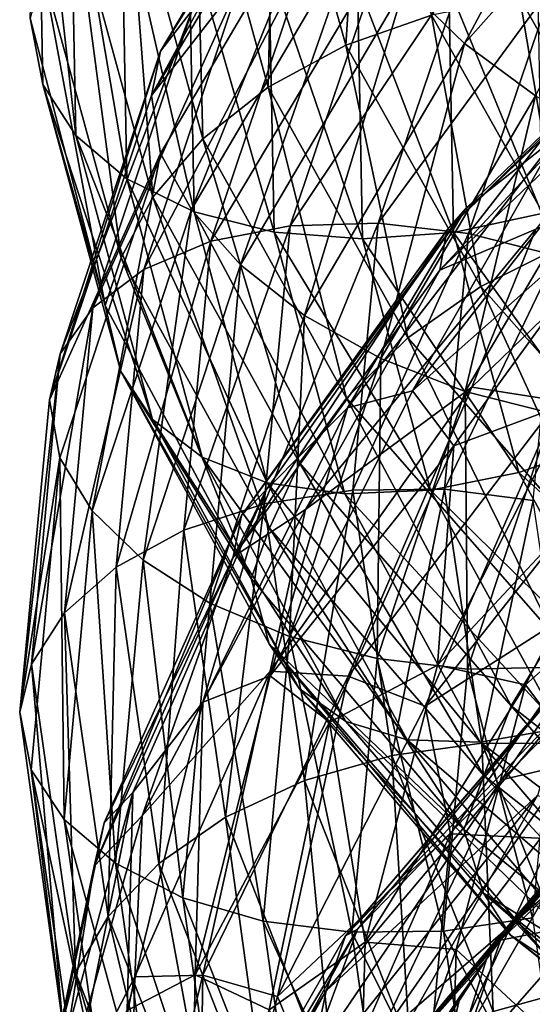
# Model space of a CAD drawing. Header units: metres. Extents: x -80 to 80, y -455 to 95.
# Tile 121 of 256: x -19 to -15.27, y -345.77 to -338.62. Entities that reach past the tile are written whole.
import ezdxf

# ---------------------------------------------------------------- set-up
doc = ezdxf.new("R2010")
doc.units = ezdxf.units.M
doc.layers.add('solid_501010_k_02', color=7, linetype='CONTINUOUS')

msp = doc.modelspace()

# ---------------------------------------------------------------- linework, layer by layer
at = {"layer": 'solid_501010_k_02'}
for points in [[(-16.527536, -336.512787, 1067.273804), (-16.740168, -336.777313, 1066.796143), (-17.973877, -338.853973, 1068.847534)], [(-17.745573, -338.555664, 1069.306885), (-16.527536, -336.512787, 1067.273804), (-17.973877, -338.853973, 1068.847534)], [(-16.199284, -338.376343, 1065.355835), (-14.553328, -336.526062, 1063.546143), (-15.765955, -338.798065, 1065.208008)], [(-14.553328, -336.526062, 1063.546143), (-14.164028, -336.997284, 1063.446167), (-15.765955, -338.798065, 1065.208008)], [(-16.740168, -336.777313, 1066.796143), (-16.793161, -337.085297, 1066.313354), (-18.038975, -339.174408, 1068.363647)], [(-17.973877, -338.853973, 1068.847534), (-16.740168, -336.777313, 1066.796143), (-18.038975, -339.174408, 1068.363647)], [(-16.501186, -336.81958, 1082.177246), (-17.14336, -336.960114, 1082.121094), (-16.628672, -338.809265, 1084.285156)], [(-16.005777, -338.591064, 1084.268677), (-16.501186, -336.81958, 1082.177246), (-16.628672, -338.809265, 1084.285156)], [(-17.14336, -336.960114, 1082.121094), (-17.725147, -337.192627, 1081.960815), (-17.192991, -339.113861, 1084.189209)], [(-16.628672, -338.809265, 1084.285156), (-17.14336, -336.960114, 1082.121094), (-17.192991, -339.113861, 1084.189209)], [(-18.922709, -338.612518, 1080.450562), (-18.869135, -336.968628, 1077.755859), (-18.828508, -339.095978, 1080.111694)], [(-18.869135, -336.968628, 1077.755859), (-18.631081, -337.360016, 1077.36084), (-18.590967, -339.464752, 1079.683594)], [(-18.828508, -339.095978, 1080.111694), (-18.869135, -336.968628, 1077.755859), (-18.590967, -339.464752, 1079.683594)], [(-15.765955, -338.798065, 1065.208008), (-14.164028, -336.997284, 1063.446167), (-15.249427, -339.1763, 1065.179443)], [(-18.038975, -339.174408, 1068.363647), (-16.793161, -337.085297, 1066.313354), (-16.741772, -337.506195, 1065.942749)], [(-17.725147, -337.192627, 1081.960815), (-18.213636, -337.506165, 1081.702515), (-17.666815, -339.490051, 1083.983032)], [(-17.192991, -339.113861, 1084.189209), (-17.725147, -337.192627, 1081.960815), (-17.666815, -339.490051, 1083.983032)], [(-18.631081, -337.360016, 1077.36084), (-18.257713, -337.714752, 1077.017456), (-18.218405, -339.779327, 1079.292358)], [(-18.590967, -339.464752, 1079.683594), (-18.631081, -337.360016, 1077.36084), (-18.218405, -339.779327, 1079.292358)], [(-18.213636, -337.506165, 1081.702515), (-18.58757, -337.877686, 1081.366211), (-18.029522, -339.911865, 1083.68457)], [(-17.666815, -339.490051, 1083.983032), (-18.213636, -337.506165, 1081.702515), (-18.029522, -339.911865, 1083.68457)], [(-18.038975, -339.174408, 1068.363647), (-16.741772, -337.506195, 1065.942749), (-17.975599, -339.595062, 1067.982056)], [(-17.975599, -339.595062, 1067.982056), (-16.741772, -337.506195, 1065.942749), (-17.748817, -340.003418, 1067.616333)], [(-16.741772, -337.506195, 1065.942749), (-16.530556, -337.936951, 1065.606567), (-17.748817, -340.003418, 1067.616333)], [(-18.257713, -337.714752, 1077.017456), (-17.769321, -338.010742, 1076.748169), (-17.731064, -340.019714, 1078.963379)], [(-18.218405, -339.779327, 1079.292358), (-18.257713, -337.714752, 1077.017456), (-17.731064, -340.019714, 1078.963379)], [(-18.58757, -337.877686, 1081.366211), (-18.826706, -338.283173, 1080.973511), (-18.261478, -340.352417, 1083.313477)], [(-18.029522, -339.911865, 1083.68457), (-18.58757, -337.877686, 1081.366211), (-18.261478, -340.352417, 1083.313477)], [(-17.748817, -340.003418, 1067.616333), (-16.530556, -337.936951, 1065.606567), (-17.393131, -340.403595, 1067.323486)], [(-16.530556, -337.936951, 1065.606567), (-16.199284, -338.376343, 1065.355835), (-17.393131, -340.403595, 1067.323486)], [(-17.769321, -338.010742, 1076.748169), (-17.187159, -338.226898, 1076.574341), (-17.150154, -340.167114, 1078.720825)], [(-17.731064, -340.019714, 1078.963379), (-17.769321, -338.010742, 1076.748169), (-17.150154, -340.167114, 1078.720825)], [(-16.366785, -338.148865, 1070.46106), (-16.922216, -338.187805, 1070.140259), (-17.609938, -340.23291, 1072.202515)], [(-17.031931, -340.119598, 1072.463501), (-16.366785, -338.148865, 1070.46106), (-17.609938, -340.23291, 1072.202515)], [(-15.753701, -338.211945, 1070.693848), (-16.366785, -338.148865, 1070.46106), (-17.031931, -340.119598, 1072.463501)], [(-13.864588, -338.167847, 1059.323608), (-13.961327, -338.302979, 1058.752441), (-15.895761, -340.152802, 1060.459961)], [(-15.756426, -339.994812, 1061.021851), (-13.864588, -338.167847, 1059.323608), (-15.895761, -340.152802, 1060.459961)], [(-15.093025, -339.472198, 1061.156738), (-13.864588, -338.167847, 1059.323608), (-15.756426, -339.994812, 1061.021851)], [(-16.922216, -338.187805, 1070.140259), (-17.388578, -338.328339, 1069.746826), (-18.095251, -340.437805, 1071.857422)], [(-17.609938, -340.23291, 1072.202515), (-16.922216, -338.187805, 1070.140259), (-18.095251, -340.437805, 1071.857422)], [(-17.187159, -338.226898, 1076.574341), (-16.544044, -338.353729, 1076.504028), (-16.508427, -340.216034, 1078.576172)], [(-17.150154, -340.167114, 1078.720825), (-17.187159, -338.226898, 1076.574341), (-16.508427, -340.216034, 1078.576172)], [(-16.393932, -340.102386, 1072.628418), (-15.753701, -338.211945, 1070.693848), (-17.031931, -340.119598, 1072.463501)], [(-15.121504, -338.368164, 1070.830078), (-15.753701, -338.211945, 1070.693848), (-16.393932, -340.102386, 1072.628418)], [(-18.826706, -338.283173, 1080.973511), (-18.922709, -338.612518, 1080.450562), (-18.376925, -340.69989, 1082.794189)], [(-18.261478, -340.352417, 1083.313477), (-18.826706, -338.283173, 1080.973511), (-18.376925, -340.69989, 1082.794189)], [(-13.961327, -338.302979, 1058.752441), (-13.992207, -338.576599, 1058.260986), (-15.945658, -340.441406, 1059.971313)], [(-15.895761, -340.152802, 1060.459961), (-13.961327, -338.302979, 1058.752441), (-15.945658, -340.441406, 1059.971313)], [(-17.388578, -338.328339, 1069.746826), (-17.745573, -338.555664, 1069.306885), (-18.466755, -340.716583, 1071.452271)], [(-18.095251, -340.437805, 1071.857422), (-17.388578, -338.328339, 1069.746826), (-18.466755, -340.716583, 1071.452271)], [(-17.393131, -340.403595, 1067.323486), (-16.199284, -338.376343, 1065.355835), (-16.927866, -340.771393, 1067.123413)], [(-16.199284, -338.376343, 1065.355835), (-15.765955, -338.798065, 1065.208008), (-16.927866, -340.771393, 1067.123413)], [(-16.544044, -338.353729, 1076.504028), (-15.880424, -338.389038, 1076.5354), (-15.846232, -340.169434, 1078.532227)], [(-16.508427, -340.216034, 1078.576172), (-16.544044, -338.353729, 1076.504028), (-15.846232, -340.169434, 1078.532227)], [(-15.736043, -340.177246, 1072.693359), (-15.121504, -338.368164, 1070.830078), (-16.393932, -340.102386, 1072.628418)], [(-15.880424, -338.389038, 1076.5354), (-15.236865, -338.330719, 1076.666748), (-15.20406, -340.030365, 1078.591797)], [(-15.846232, -340.169434, 1078.532227), (-15.880424, -338.389038, 1076.5354), (-15.20406, -340.030365, 1078.591797)], [(-14.508845, -338.608246, 1070.861206), (-15.121504, -338.368164, 1070.830078), (-15.736043, -340.177246, 1072.693359)], [(-14.741003, -338.44455, 1083.929077), (-15.363465, -338.467041, 1084.147461), (-14.456533, -340.070313, 1086.087524)], [(-15.363465, -338.467041, 1084.147461), (-16.005777, -338.591064, 1084.268677), (-15.060929, -340.269165, 1086.281738)], [(-14.456533, -340.070313, 1086.087524), (-15.363465, -338.467041, 1084.147461), (-15.060929, -340.269165, 1086.281738)], [(-17.745573, -338.555664, 1069.306885), (-17.973877, -338.853973, 1068.847534), (-18.704336, -341.050507, 1071.012329)], [(-18.466755, -340.716583, 1071.452271), (-17.745573, -338.555664, 1069.306885), (-18.704336, -341.050507, 1071.012329)], [(-16.005777, -338.591064, 1084.268677), (-16.628672, -338.809265, 1084.285156), (-15.647052, -340.561371, 1086.36792)], [(-15.060929, -340.269165, 1086.281738), (-16.005777, -338.591064, 1084.268677), (-15.647052, -340.561371, 1086.36792)], [(-15.248299, -340.14502, 1058.951782), (-15.945658, -340.441406, 1059.971313), (-13.992207, -338.576599, 1058.260986)], [(-18.376925, -340.69989, 1082.794189), (-18.922709, -338.612518, 1080.450562), (-18.828508, -339.095978, 1080.111694)], [(-15.098486, -340.339691, 1072.654053), (-14.508845, -338.608246, 1070.861206), (-15.736043, -340.177246, 1072.693359)], [(-16.628672, -338.809265, 1084.285156), (-17.192991, -339.113861, 1084.189209), (-16.178061, -340.934753, 1086.333496)], [(-16.927866, -340.771393, 1067.123413), (-15.765955, -338.798065, 1065.208008), (-16.373272, -341.083191, 1067.034546)], [(-15.647052, -340.561371, 1086.36792), (-16.628672, -338.809265, 1084.285156), (-16.178061, -340.934753, 1086.333496)], [(-15.765955, -338.798065, 1065.208008), (-15.249427, -339.1763, 1065.179443), (-16.373272, -341.083191, 1067.034546)], [(-17.973877, -338.853973, 1068.847534), (-18.038975, -339.174408, 1068.363647), (-18.779953, -341.383392, 1070.526733)], [(-18.704336, -341.050507, 1071.012329), (-17.973877, -338.853973, 1068.847534), (-18.779953, -341.383392, 1070.526733)], [(-18.828508, -339.095978, 1080.111694), (-18.590967, -339.464752, 1079.683594), (-18.032818, -341.525757, 1081.978882)], [(-18.263227, -341.179138, 1082.439697), (-18.828508, -339.095978, 1080.111694), (-18.032818, -341.525757, 1081.978882)], [(-18.376925, -340.69989, 1082.794189), (-18.828508, -339.095978, 1080.111694), (-18.263227, -341.179138, 1082.439697)], [(-18.779953, -341.383392, 1070.526733), (-18.038975, -339.174408, 1068.363647), (-17.975599, -339.595062, 1067.982056)], [(-17.192991, -339.113861, 1084.189209), (-17.666815, -339.490051, 1083.983032), (-16.623913, -341.370636, 1086.177368)], [(-16.178061, -340.934753, 1086.333496), (-17.192991, -339.113861, 1084.189209), (-16.623913, -341.370636, 1086.177368)], [(-16.373272, -341.083191, 1067.034546), (-15.249427, -339.1763, 1065.179443), (-15.760612, -341.323761, 1067.060059)], [(-15.249427, -339.1763, 1065.179443), (-14.678821, -339.491943, 1065.269653), (-15.760612, -341.323761, 1067.060059)], [(-16.144974, -341.317535, 1063.374634), (-14.651342, -339.410248, 1061.5896), (-15.093025, -339.472198, 1061.156738)], [(-14.493015, -339.856384, 1062.335205), (-14.651342, -339.410248, 1061.5896), (-16.144974, -341.317535, 1063.374634)], [(-13.806966, -339.45108, 1057.592407), (-15.712618, -341.292572, 1059.265991), (-15.248299, -340.14502, 1058.951782)], [(-15.084276, -341.39151, 1058.702759), (-15.712618, -341.292572, 1059.265991), (-13.806966, -339.45108, 1057.592407)], [(-18.590967, -339.464752, 1079.683594), (-18.218405, -339.779327, 1079.292358), (-17.67144, -341.800964, 1081.540649)], [(-18.032818, -341.525757, 1081.978882), (-18.590967, -339.464752, 1079.683594), (-17.67144, -341.800964, 1081.540649)], [(-17.666815, -339.490051, 1083.983032), (-18.029522, -339.911865, 1083.68457), (-16.96521, -341.840393, 1085.915283)], [(-16.623913, -341.370636, 1086.177368), (-17.666815, -339.490051, 1083.983032), (-16.96521, -341.840393, 1085.915283)], [(-16.61706, -341.441803, 1062.985107), (-15.093025, -339.472198, 1061.156738), (-15.756426, -339.994812, 1061.021851)], [(-16.144974, -341.317535, 1063.374634), (-15.093025, -339.472198, 1061.156738), (-16.61706, -341.441803, 1062.985107)], [(-15.760612, -341.323761, 1067.060059), (-14.678821, -339.491943, 1065.269653), (-15.128416, -341.483276, 1067.192505)], [(-18.779953, -341.383392, 1070.526733), (-17.975599, -339.595062, 1067.982056), (-18.706127, -341.804474, 1070.134155)], [(-18.706127, -341.804474, 1070.134155), (-17.975599, -339.595062, 1067.982056), (-18.470131, -342.189178, 1069.737183)], [(-17.975599, -339.595062, 1067.982056), (-17.748817, -340.003418, 1067.616333), (-18.470131, -342.189178, 1069.737183)], [(-18.218405, -339.779327, 1079.292358), (-17.731064, -340.019714, 1078.963379), (-17.19873, -341.986786, 1081.15271)], [(-17.67144, -341.800964, 1081.540649), (-18.218405, -339.779327, 1079.292358), (-17.19873, -341.986786, 1081.15271)], [(-15.843694, -341.717224, 1064.087036), (-14.493015, -339.856384, 1062.335205), (-16.144974, -341.317535, 1063.374634)], [(-14.983234, -341.397369, 1063.940918), (-14.493015, -339.856384, 1062.335205), (-15.843694, -341.717224, 1064.087036)], [(-18.029522, -339.911865, 1083.68457), (-18.261478, -340.352417, 1083.313477), (-17.183472, -342.314453, 1085.564819)], [(-16.96521, -341.840393, 1085.915283), (-18.029522, -339.911865, 1083.68457), (-17.183472, -342.314453, 1085.564819)], [(-18.470131, -342.189178, 1069.737183), (-17.748817, -340.003418, 1067.616333), (-18.099989, -342.548035, 1069.39978)], [(-17.748817, -340.003418, 1067.616333), (-17.393131, -340.403595, 1067.323486), (-18.099989, -342.548035, 1069.39978)], [(-17.731064, -340.019714, 1078.963379), (-17.150154, -340.167114, 1078.720825), (-16.635262, -342.066742, 1080.842285)], [(-17.19873, -341.986786, 1081.15271), (-17.731064, -340.019714, 1078.963379), (-16.635262, -342.066742, 1080.842285)], [(-15.756426, -339.994812, 1061.021851), (-15.895761, -340.152802, 1060.459961), (-17.385157, -342.223358, 1062.35022)], [(-17.208111, -342.03653, 1062.899048), (-15.756426, -339.994812, 1061.021851), (-17.385157, -342.223358, 1062.35022)], [(-16.61706, -341.441803, 1062.985107), (-15.756426, -339.994812, 1061.021851), (-17.208111, -342.03653, 1062.899048)], [(-15.846232, -340.169434, 1078.532227), (-15.20406, -340.030365, 1078.591797), (-14.747594, -341.693909, 1080.494751)], [(-16.393932, -340.102386, 1072.628418), (-17.031931, -340.119598, 1072.463501), (-17.221426, -342.139191, 1074.518799)], [(-16.57633, -342.039795, 1074.613892), (-16.393932, -340.102386, 1072.628418), (-17.221426, -342.139191, 1074.518799)], [(-15.736043, -340.177246, 1072.693359), (-16.393932, -340.102386, 1072.628418), (-16.57633, -342.039795, 1074.613892)], [(-17.031931, -340.119598, 1072.463501), (-17.609938, -340.23291, 1072.202515), (-17.805864, -342.328674, 1074.319336)], [(-17.221426, -342.139191, 1074.518799), (-17.031931, -340.119598, 1072.463501), (-17.805864, -342.328674, 1074.319336)], [(-15.895761, -340.152802, 1060.459961), (-15.945658, -340.441406, 1059.971313), (-17.446373, -342.523071, 1061.859497)], [(-17.385157, -342.223358, 1062.35022), (-15.895761, -340.152802, 1060.459961), (-17.446373, -342.523071, 1061.859497)], [(-17.150154, -340.167114, 1078.720825), (-16.508427, -340.216034, 1078.576172), (-16.0128, -342.039215, 1080.624268)], [(-16.635262, -342.066742, 1080.842285), (-17.150154, -340.167114, 1078.720825), (-16.0128, -342.039215, 1080.624268)], [(-15.248299, -340.14502, 1058.951782), (-16.922001, -342.17981, 1060.793335), (-15.945658, -340.441406, 1059.971313)], [(-15.712618, -341.292572, 1059.265991), (-16.922001, -342.17981, 1060.793335), (-15.248299, -340.14502, 1058.951782)], [(-15.91112, -342.031342, 1074.605469), (-15.736043, -340.177246, 1072.693359), (-16.57633, -342.039795, 1074.613892)], [(-16.508427, -340.216034, 1078.576172), (-15.846232, -340.169434, 1078.532227), (-15.370487, -341.912262, 1080.506104)], [(-15.098486, -340.339691, 1072.654053), (-15.736043, -340.177246, 1072.693359), (-15.91112, -342.031342, 1074.605469)], [(-15.370487, -341.912262, 1080.506104), (-15.846232, -340.169434, 1078.532227), (-14.747594, -341.693909, 1080.494751)], [(-17.609938, -340.23291, 1072.202515), (-18.095251, -340.437805, 1071.857422), (-18.296577, -342.599457, 1074.023926)], [(-17.805864, -342.328674, 1074.319336), (-17.609938, -340.23291, 1072.202515), (-18.296577, -342.599457, 1074.023926)], [(-16.0128, -342.039215, 1080.624268), (-16.508427, -340.216034, 1078.576172), (-15.370487, -341.912262, 1080.506104)], [(-15.060929, -340.269165, 1086.281738), (-15.647052, -340.561371, 1086.36792), (-14.229633, -342.163452, 1088.316895)], [(-18.261478, -340.352417, 1083.313477), (-18.376925, -340.69989, 1082.794189), (-17.31675, -342.681061, 1085.050415)], [(-17.183472, -342.314453, 1085.564819), (-18.261478, -340.352417, 1083.313477), (-17.31675, -342.681061, 1085.050415)], [(-15.26647, -342.114349, 1074.493774), (-15.098486, -340.339691, 1072.654053), (-15.91112, -342.031342, 1074.605469)], [(-18.095251, -340.437805, 1071.857422), (-18.466755, -340.716583, 1071.452271), (-18.672215, -342.930908, 1073.654541)], [(-18.296577, -342.599457, 1074.023926), (-18.095251, -340.437805, 1071.857422), (-18.672215, -342.930908, 1073.654541)], [(-18.099989, -342.548035, 1069.39978), (-17.393131, -340.403595, 1067.323486), (-17.615816, -342.858948, 1069.144043)], [(-17.393131, -340.403595, 1067.323486), (-16.927866, -340.771393, 1067.123413), (-17.615816, -342.858948, 1069.144043)], [(-16.922001, -342.17981, 1060.793335), (-17.446373, -342.523071, 1061.859497), (-15.945658, -340.441406, 1059.971313)], [(-15.647052, -340.561371, 1086.36792), (-16.178061, -340.934753, 1086.333496), (-14.712539, -342.600342, 1088.339844)], [(-14.229633, -342.163452, 1088.316895), (-15.647052, -340.561371, 1086.36792), (-14.712539, -342.600342, 1088.339844)], [(-18.466755, -340.716583, 1071.452271), (-18.704336, -341.050507, 1071.012329), (-18.912439, -343.3013, 1073.234619)], [(-18.672215, -342.930908, 1073.654541), (-18.466755, -340.716583, 1071.452271), (-18.912439, -343.3013, 1073.234619)], [(-17.31675, -342.681061, 1085.050415), (-18.376925, -340.69989, 1082.794189), (-18.263227, -341.179138, 1082.439697)], [(-17.615816, -342.858948, 1069.144043), (-16.927866, -340.771393, 1067.123413), (-17.038683, -343.100647, 1068.991455)], [(-16.927866, -340.771393, 1067.123413), (-16.373272, -341.083191, 1067.034546), (-17.038683, -343.100647, 1068.991455)], [(-16.178061, -340.934753, 1086.333496), (-16.623913, -341.370636, 1086.177368), (-15.118004, -343.091431, 1088.230225)], [(-14.712539, -342.600342, 1088.339844), (-16.178061, -340.934753, 1086.333496), (-15.118004, -343.091431, 1088.230225)], [(-18.704336, -341.050507, 1071.012329), (-18.779953, -341.383392, 1070.526733), (-18.997822, -343.649719, 1072.749756)], [(-18.912439, -343.3013, 1073.234619), (-18.704336, -341.050507, 1071.012329), (-18.997822, -343.649719, 1072.749756)], [(-17.038683, -343.100647, 1068.991455), (-16.373272, -341.083191, 1067.034546), (-16.401125, -343.262054, 1068.948364)], [(-16.373272, -341.083191, 1067.034546), (-15.760612, -341.323761, 1067.060059), (-16.401125, -343.262054, 1068.948364)], [(-18.263227, -341.179138, 1082.439697), (-18.032818, -341.525757, 1081.978882), (-16.968309, -343.480133, 1084.187622)], [(-17.185118, -343.154602, 1084.679688), (-18.263227, -341.179138, 1082.439697), (-16.968309, -343.480133, 1084.187622)], [(-17.31675, -342.681061, 1085.050415), (-18.263227, -341.179138, 1082.439697), (-17.185118, -343.154602, 1084.679688)], [(-15.712618, -341.292572, 1059.265991), (-17.178612, -343.352875, 1061.117432), (-16.922001, -342.17981, 1060.793335)], [(-16.612324, -343.390472, 1060.498169), (-17.178612, -343.352875, 1061.117432), (-15.712618, -341.292572, 1059.265991)], [(-17.177444, -343.38797, 1065.298828), (-16.144974, -341.317535, 1063.374634), (-16.61706, -341.441803, 1062.985107)], [(-15.843694, -341.717224, 1064.087036), (-16.144974, -341.317535, 1063.374634), (-17.177444, -343.38797, 1065.298828)], [(-15.084276, -341.39151, 1058.702759), (-16.612324, -343.390472, 1060.498169), (-15.712618, -341.292572, 1059.265991)], [(-18.997822, -343.649719, 1072.749756), (-18.779953, -341.383392, 1070.526733), (-18.706127, -341.804474, 1070.134155)], [(-16.623913, -341.370636, 1086.177368), (-16.96521, -341.840393, 1085.915283), (-15.428383, -343.60556, 1088.001831)], [(-15.118004, -343.091431, 1088.230225), (-16.623913, -341.370636, 1086.177368), (-15.428383, -343.60556, 1088.001831)], [(-16.053043, -343.608215, 1060.157593), (-16.612324, -343.390472, 1060.498169), (-15.084276, -341.39151, 1058.702759)], [(-16.401125, -343.262054, 1068.948364), (-15.760612, -341.323761, 1067.060059), (-15.743236, -343.33847, 1069.011475)], [(-14.521074, -341.674164, 1058.418945), (-16.053043, -343.608215, 1060.157593), (-15.084276, -341.39151, 1058.702759)], [(-15.760612, -341.323761, 1067.060059), (-15.128416, -341.483276, 1067.192505), (-15.743236, -343.33847, 1069.011475)], [(-17.667135, -343.57782, 1064.954834), (-16.61706, -341.441803, 1062.985107), (-17.208111, -342.03653, 1062.899048)], [(-17.177444, -343.38797, 1065.298828), (-16.61706, -341.441803, 1062.985107), (-17.667135, -343.57782, 1064.954834)], [(-15.962962, -343.310547, 1065.744873), (-14.983234, -341.397369, 1063.940918), (-15.843694, -341.717224, 1064.087036)], [(-14.382632, -341.619659, 1064.121216), (-14.983234, -341.397369, 1063.940918), (-15.962962, -343.310547, 1065.744873)], [(-18.032818, -341.525757, 1081.978882), (-17.67144, -341.800964, 1081.540649), (-16.628265, -343.717865, 1083.704224)], [(-16.968309, -343.480133, 1084.187622), (-18.032818, -341.525757, 1081.978882), (-16.628265, -343.717865, 1083.704224)], [(-15.743236, -343.33847, 1069.011475), (-15.128416, -341.483276, 1067.192505), (-15.105237, -343.325134, 1069.17688)], [(-14.525196, -342.631378, 1058.898193), (-16.053043, -343.608215, 1060.157593), (-14.521074, -341.674164, 1058.418945)], [(-15.322777, -343.451172, 1065.858887), (-14.382632, -341.619659, 1064.121216), (-15.962962, -343.310547, 1065.744873)], [(-14.048978, -342.319977, 1064.575806), (-14.382632, -341.619659, 1064.121216), (-15.322777, -343.451172, 1065.858887)], [(-16.748112, -343.722382, 1065.963013), (-15.843694, -341.717224, 1064.087036), (-17.177444, -343.38797, 1065.298828)], [(-15.962962, -343.310547, 1065.744873), (-15.843694, -341.717224, 1064.087036), (-16.748112, -343.722382, 1065.963013)], [(-15.370487, -341.912262, 1080.506104), (-14.747594, -341.693909, 1080.494751), (-13.877018, -343.269592, 1082.327515)], [(-18.997822, -343.649719, 1072.749756), (-18.706127, -341.804474, 1070.134155), (-18.914251, -344.068512, 1072.343384)], [(-18.914251, -344.068512, 1072.343384), (-18.706127, -341.804474, 1070.134155), (-18.675627, -344.429047, 1071.914307)], [(-18.706127, -341.804474, 1070.134155), (-18.470131, -342.189178, 1069.737183), (-18.675627, -344.429047, 1071.914307)], [(-17.67144, -341.800964, 1081.540649), (-17.19873, -341.986786, 1081.15271), (-16.18346, -343.851746, 1083.26001)], [(-16.628265, -343.717865, 1083.704224), (-17.67144, -341.800964, 1081.540649), (-16.18346, -343.851746, 1083.26001)], [(-16.96521, -341.840393, 1085.915283), (-17.183472, -342.314453, 1085.564819), (-15.626874, -344.110626, 1087.670654)], [(-15.428383, -343.60556, 1088.001831), (-16.96521, -341.840393, 1085.915283), (-15.626874, -344.110626, 1087.670654)], [(-16.0128, -342.039215, 1080.624268), (-15.370487, -341.912262, 1080.506104), (-14.463141, -343.563507, 1082.406982)], [(-14.463141, -343.563507, 1082.406982), (-15.370487, -341.912262, 1080.506104), (-13.877018, -343.269592, 1082.327515)], [(-17.208111, -342.03653, 1062.899048), (-17.385157, -342.223358, 1062.35022), (-18.384453, -344.454437, 1064.375977)], [(-18.176001, -344.233704, 1064.908447), (-17.208111, -342.03653, 1062.899048), (-18.384453, -344.454437, 1064.375977)], [(-17.667135, -343.57782, 1064.954834), (-17.208111, -342.03653, 1062.899048), (-18.176001, -344.233704, 1064.908447)], [(-17.19873, -341.986786, 1081.15271), (-16.635262, -342.066742, 1080.842285), (-15.653254, -343.867432, 1082.884521)], [(-16.18346, -343.851746, 1083.26001), (-17.19873, -341.986786, 1081.15271), (-15.653254, -343.867432, 1082.884521)], [(-15.91112, -342.031342, 1074.605469), (-16.57633, -342.039795, 1074.613892), (-16.295034, -343.966003, 1076.599243)], [(-15.641114, -343.874664, 1076.517456), (-15.91112, -342.031342, 1074.605469), (-16.295034, -343.966003, 1076.599243)], [(-15.26647, -342.114349, 1074.493774), (-15.91112, -342.031342, 1074.605469), (-15.641114, -343.874664, 1076.517456)], [(-16.57633, -342.039795, 1074.613892), (-17.221426, -342.139191, 1074.518799), (-16.929186, -344.147217, 1076.573853)], [(-16.295034, -343.966003, 1076.599243), (-16.57633, -342.039795, 1074.613892), (-16.929186, -344.147217, 1076.573853)], [(-16.635262, -342.066742, 1080.842285), (-16.0128, -342.039215, 1080.624268), (-15.067537, -343.767059, 1082.596313)], [(-15.653254, -343.867432, 1082.884521), (-16.635262, -342.066742, 1080.842285), (-15.067537, -343.767059, 1082.596313)], [(-15.067537, -343.767059, 1082.596313), (-16.0128, -342.039215, 1080.624268), (-14.463141, -343.563507, 1082.406982)], [(-17.221426, -342.139191, 1074.518799), (-17.805864, -342.328674, 1074.319336), (-17.503704, -344.412445, 1076.435913)], [(-16.929186, -344.147217, 1076.573853), (-17.221426, -342.139191, 1074.518799), (-17.503704, -344.412445, 1076.435913)], [(-15.007403, -343.878601, 1076.333496), (-15.26647, -342.114349, 1074.493774), (-15.641114, -343.874664, 1076.517456)], [(-18.675627, -344.429047, 1071.914307), (-18.470131, -342.189178, 1069.737183), (-18.301369, -344.745575, 1071.530884)], [(-18.470131, -342.189178, 1069.737183), (-18.099989, -342.548035, 1069.39978), (-18.301369, -344.745575, 1071.530884)], [(-17.385157, -342.223358, 1062.35022), (-17.446373, -342.523071, 1061.859497), (-18.456295, -344.767609, 1063.884399)], [(-18.384453, -344.454437, 1064.375977), (-17.385157, -342.223358, 1062.35022), (-18.456295, -344.767609, 1063.884399)], [(-16.922001, -342.17981, 1060.793335), (-18.107046, -344.402344, 1062.790405), (-17.446373, -342.523071, 1061.859497)], [(-17.178612, -343.352875, 1061.117432), (-18.107046, -344.402344, 1062.790405), (-16.922001, -342.17981, 1060.793335)], [(-17.183472, -342.314453, 1085.564819), (-17.31675, -342.681061, 1085.050415), (-15.770375, -344.503204, 1087.169922)], [(-15.626874, -344.110626, 1087.670654), (-17.183472, -342.314453, 1085.564819), (-15.770375, -344.503204, 1087.169922)], [(-15.496966, -344.141235, 1056.152954), (-13.643056, -342.277649, 1054.529541), (-14.865214, -343.220581, 1054.758301)], [(-15.002039, -344.026886, 1056.531738), (-13.643056, -342.277649, 1054.529541), (-15.496966, -344.141235, 1056.152954)], [(-14.849088, -344.083862, 1066.255859), (-14.048978, -342.319977, 1064.575806), (-15.322777, -343.451172, 1065.858887)], [(-17.805864, -342.328674, 1074.319336), (-18.296577, -342.599457, 1074.023926), (-17.986092, -344.748871, 1076.190186)], [(-17.503704, -344.412445, 1076.435913), (-17.805864, -342.328674, 1074.319336), (-17.986092, -344.748871, 1076.190186)], [(-18.107046, -344.402344, 1062.790405), (-18.456295, -344.767609, 1063.884399), (-17.446373, -342.523071, 1061.859497)], [(-18.296577, -342.599457, 1074.023926), (-18.672215, -342.930908, 1073.654541), (-18.355352, -345.132751, 1075.856567)], [(-17.986092, -344.748871, 1076.190186), (-18.296577, -342.599457, 1074.023926), (-18.355352, -345.132751, 1075.856567)], [(-18.301369, -344.745575, 1071.530884), (-18.099989, -342.548035, 1069.39978), (-17.811808, -344.99826, 1071.218262)], [(-18.099989, -342.548035, 1069.39978), (-17.615816, -342.858948, 1069.144043), (-17.811808, -344.99826, 1071.218262)], [(-14.525196, -342.631378, 1058.898193), (-15.868466, -344.534912, 1060.608398), (-16.053043, -343.608215, 1060.157593)], [(-15.131944, -344.57132, 1060.437134), (-15.868466, -344.534912, 1060.608398), (-14.525196, -342.631378, 1058.898193)], [(-15.770375, -344.503204, 1087.169922), (-17.31675, -342.681061, 1085.050415), (-17.185118, -343.154602, 1084.679688)], [(-17.811808, -344.99826, 1071.218262), (-17.615816, -342.858948, 1069.144043), (-17.228252, -345.168213, 1071.000122)], [(-17.615816, -342.858948, 1069.144043), (-17.038683, -343.100647, 1068.991455), (-17.228252, -345.168213, 1071.000122)], [(-18.672215, -342.930908, 1073.654541), (-18.912439, -343.3013, 1073.234619), (-18.591501, -345.539459, 1075.456665)], [(-18.355352, -345.132751, 1075.856567), (-18.672215, -342.930908, 1073.654541), (-18.591501, -345.539459, 1075.456665)], [(-17.228252, -345.168213, 1071.000122), (-17.038683, -343.100647, 1068.991455), (-16.583603, -345.248566, 1070.886475)], [(-17.038683, -343.100647, 1068.991455), (-16.401125, -343.262054, 1068.948364), (-16.583603, -345.248566, 1070.886475)], [(-15.118004, -343.091431, 1088.230225), (-15.428383, -343.60556, 1088.001831), (-13.459048, -345.151611, 1089.889648)], [(-17.185118, -343.154602, 1084.679688), (-16.968309, -343.480133, 1084.187622), (-15.431203, -345.26947, 1086.25415)], [(-15.628371, -344.963287, 1086.775146), (-17.185118, -343.154602, 1084.679688), (-15.431203, -345.26947, 1086.25415)], [(-15.770375, -344.503204, 1087.169922), (-17.185118, -343.154602, 1084.679688), (-15.628371, -344.963287, 1086.775146)], [(-14.865214, -343.220581, 1054.758301), (-14.890735, -343.254517, 1054.108032), (-16.629713, -345.275208, 1055.832153)], [(-16.542692, -345.22583, 1056.480591), (-14.865214, -343.220581, 1054.758301), (-16.629713, -345.275208, 1055.832153)], [(-15.496966, -344.141235, 1056.152954), (-14.865214, -343.220581, 1054.758301), (-16.542692, -345.22583, 1056.480591)], [(-18.912439, -343.3013, 1073.234619), (-18.997822, -343.649719, 1072.749756), (-18.685511, -345.9021, 1074.971069)], [(-18.591501, -345.539459, 1075.456665), (-18.912439, -343.3013, 1073.234619), (-18.685511, -345.9021, 1074.971069)], [(-16.488752, -345.319061, 1067.633545), (-15.962962, -343.310547, 1065.744873), (-16.748112, -343.722382, 1065.963013)], [(-16.629713, -345.275208, 1055.832153), (-14.890735, -343.254517, 1054.108032), (-15.046996, -343.630615, 1053.705078)], [(-16.583603, -345.248566, 1070.886475), (-16.401125, -343.262054, 1068.948364), (-15.918393, -345.239899, 1070.878296)], [(-15.322777, -343.451172, 1065.858887), (-15.962962, -343.310547, 1065.744873), (-16.488752, -345.319061, 1067.633545)], [(-16.401125, -343.262054, 1068.948364), (-15.743236, -343.33847, 1069.011475), (-15.918393, -345.239899, 1070.878296)], [(-17.178612, -343.352875, 1061.117432), (-18.160654, -345.572205, 1063.100952), (-18.107046, -344.402344, 1062.790405)], [(-17.666315, -345.558746, 1062.432739), (-18.160654, -345.572205, 1063.100952), (-17.178612, -343.352875, 1061.117432)], [(-17.722944, -345.558228, 1067.311401), (-17.177444, -343.38797, 1065.298828), (-17.667135, -343.57782, 1064.954834)], [(-16.748112, -343.722382, 1065.963013), (-17.177444, -343.38797, 1065.298828), (-17.722944, -345.558228, 1067.311401)], [(-16.612324, -343.390472, 1060.498169), (-17.666315, -345.558746, 1062.432739), (-17.178612, -343.352875, 1061.117432)], [(-17.124123, -345.713715, 1062.036255), (-17.666315, -345.558746, 1062.432739), (-16.612324, -343.390472, 1060.498169)], [(-16.053043, -343.608215, 1060.157593), (-17.124123, -345.713715, 1062.036255), (-16.612324, -343.390472, 1060.498169)], [(-15.918393, -345.239899, 1070.878296), (-15.743236, -343.33847, 1069.011475), (-15.273296, -345.142822, 1070.97583)], [(-15.743236, -343.33847, 1069.011475), (-15.105237, -343.325134, 1069.17688), (-15.273296, -345.142822, 1070.97583)], [(-15.827211, -345.374115, 1067.677734), (-15.322777, -343.451172, 1065.858887), (-16.488752, -345.319061, 1067.633545)], [(-14.849088, -344.083862, 1066.255859), (-15.322777, -343.451172, 1065.858887), (-15.827211, -345.374115, 1067.677734)], [(-13.555752, -343.436157, 1051.984009), (-15.504385, -345.305298, 1053.581421), (-13.871258, -343.47641, 1052.255371)], [(-13.555752, -343.436157, 1051.984009), (-14.493426, -345.106842, 1052.70813), (-15.504385, -345.305298, 1053.581421)], [(-16.968309, -343.480133, 1084.187622), (-16.628265, -343.717865, 1083.704224), (-15.121962, -345.472656, 1085.729004)], [(-15.431203, -345.26947, 1086.25415), (-16.968309, -343.480133, 1084.187622), (-15.121962, -345.472656, 1085.729004)], [(-15.504385, -345.305298, 1053.581421), (-14.110382, -343.708435, 1052.424561), (-13.871258, -343.47641, 1052.255371)], [(-18.217167, -345.815063, 1067.014038), (-17.667135, -343.57782, 1064.954834), (-18.176001, -344.233704, 1064.908447)], [(-17.722944, -345.558228, 1067.311401), (-17.667135, -343.57782, 1064.954834), (-18.217167, -345.815063, 1067.014038)], [(-15.868466, -344.534912, 1060.608398), (-17.124123, -345.713715, 1062.036255), (-16.053043, -343.608215, 1060.157593)], [(-15.428383, -343.60556, 1088.001831), (-15.626874, -344.110626, 1087.670654), (-13.632204, -345.684326, 1089.575806)], [(-13.459048, -345.151611, 1089.889648), (-15.428383, -343.60556, 1088.001831), (-13.632204, -345.684326, 1089.575806)], [(-18.685511, -345.9021, 1074.971069), (-18.997822, -343.649719, 1072.749756), (-18.914251, -344.068512, 1072.343384)], [(-15.236944, -344.255157, 1053.510498), (-16.770723, -345.672821, 1055.435181), (-15.046996, -343.630615, 1053.705078)], [(-16.629713, -345.275208, 1055.832153), (-15.046996, -343.630615, 1053.705078), (-16.770723, -345.672821, 1055.435181)], [(-17.184608, -345.811035, 1067.91394), (-16.748112, -343.722382, 1065.963013), (-17.722944, -345.558228, 1067.311401)], [(-16.488752, -345.319061, 1067.633545), (-16.748112, -343.722382, 1065.963013), (-17.184608, -345.811035, 1067.91394)], [(-16.628265, -343.717865, 1083.704224), (-16.18346, -343.851746, 1083.26001), (-14.717451, -345.558624, 1085.232544)], [(-15.121962, -345.472656, 1085.729004), (-16.628265, -343.717865, 1083.704224), (-14.717451, -345.558624, 1085.232544)], [(-15.504385, -345.305298, 1053.581421), (-14.34245, -343.943512, 1052.595703), (-14.110382, -343.708435, 1052.424561)], [(-15.653254, -343.867432, 1082.884521), (-15.067537, -343.767059, 1082.596313), (-13.702615, -345.347382, 1084.443115)], [(-15.641114, -343.874664, 1076.517456), (-16.295034, -343.966003, 1076.599243), (-15.557189, -345.822845, 1078.532959)], [(-16.18346, -343.851746, 1083.26001), (-15.653254, -343.867432, 1082.884521), (-14.235273, -345.515015, 1084.796509)], [(-14.717451, -345.558624, 1085.232544), (-16.18346, -343.851746, 1083.26001), (-14.235273, -345.515015, 1084.796509)], [(-14.235273, -345.515015, 1084.796509), (-15.653254, -343.867432, 1082.884521), (-13.702615, -345.347382, 1084.443115)], [(-14.932878, -345.651337, 1078.379883), (-15.641114, -343.874664, 1076.517456), (-15.557189, -345.822845, 1078.532959)], [(-15.007403, -343.878601, 1076.333496), (-15.641114, -343.874664, 1076.517456), (-14.932878, -345.651337, 1078.379883)], [(-16.295034, -343.966003, 1076.599243), (-16.929186, -344.147217, 1076.573853), (-16.162624, -346.08316, 1078.575195)], [(-15.557189, -345.822845, 1078.532959), (-16.295034, -343.966003, 1076.599243), (-16.162624, -346.08316, 1078.575195)], [(-15.504385, -345.305298, 1053.581421), (-14.568088, -344.182281, 1052.769409), (-14.34245, -343.943512, 1052.595703)], [(-16.401913, -346.03775, 1058.278564), (-15.002039, -344.026886, 1056.531738), (-15.496966, -344.141235, 1056.152954)], [(-15.179813, -344.981171, 1057.684937), (-15.002039, -344.026886, 1056.531738), (-16.401913, -346.03775, 1058.278564)], [(-18.914251, -344.068512, 1072.343384), (-18.675627, -344.429047, 1071.914307), (-18.358707, -346.656403, 1074.091309)], [(-18.593283, -346.319916, 1074.55249), (-18.914251, -344.068512, 1072.343384), (-18.358707, -346.656403, 1074.091309)], [(-18.685511, -345.9021, 1074.971069), (-18.914251, -344.068512, 1072.343384), (-18.593283, -346.319916, 1074.55249)], [(-15.234449, -345.921478, 1068.002197), (-14.849088, -344.083862, 1066.255859), (-15.827211, -345.374115, 1067.677734)], [(-16.929186, -344.147217, 1076.573853), (-17.503704, -344.412445, 1076.435913), (-16.711128, -346.421722, 1078.49707)], [(-16.162624, -346.08316, 1078.575195), (-16.929186, -344.147217, 1076.573853), (-16.711128, -346.421722, 1078.49707)], [(-16.911697, -346.222046, 1057.945435), (-15.496966, -344.141235, 1056.152954), (-16.542692, -345.22583, 1056.480591)], [(-16.401913, -346.03775, 1058.278564), (-15.496966, -344.141235, 1056.152954), (-16.911697, -346.222046, 1057.945435)], [(-15.626874, -344.110626, 1087.670654), (-15.770375, -344.503204, 1087.169922), (-13.78649, -346.09906, 1089.085327)], [(-13.632204, -345.684326, 1089.575806), (-15.626874, -344.110626, 1087.670654), (-13.78649, -346.09906, 1089.085327)], [(-18.176001, -344.233704, 1064.908447), (-18.384453, -344.454437, 1064.375977), (-18.869682, -346.778748, 1066.484131)], [(-18.636969, -346.520142, 1066.997192), (-18.176001, -344.233704, 1064.908447), (-18.869682, -346.778748, 1066.484131)], [(-18.217167, -345.815063, 1067.014038), (-18.176001, -344.233704, 1064.908447), (-18.636969, -346.520142, 1066.997192)], [(-15.504385, -345.305298, 1053.581421), (-14.746356, -344.378662, 1052.911865), (-14.568088, -344.182281, 1052.769409)], [(-15.236944, -344.255157, 1053.510498), (-16.912607, -346.353851, 1055.276489), (-16.770723, -345.672821, 1055.435181)], [(-16.453323, -346.391479, 1054.602173), (-16.912607, -346.353851, 1055.276489), (-15.236944, -344.255157, 1053.510498)], [(-14.746356, -344.378662, 1052.911865), (-16.453323, -346.391479, 1054.602173), (-15.236944, -344.255157, 1053.510498)], [(-14.787394, -344.424896, 1052.945435), (-16.453323, -346.391479, 1054.602173), (-14.746356, -344.378662, 1052.911865)], [(-15.504385, -345.305298, 1053.581421), (-14.787394, -344.424896, 1052.945435), (-14.746356, -344.378662, 1052.911865)], [(-18.384453, -344.454437, 1064.375977), (-18.456295, -344.767609, 1063.884399), (-18.951391, -347.113556, 1065.998413)], [(-18.869682, -346.778748, 1066.484131), (-18.384453, -344.454437, 1064.375977), (-18.951391, -347.113556, 1065.998413)], [(-18.107046, -344.402344, 1062.790405), (-18.772068, -346.744659, 1064.889771), (-18.456295, -344.767609, 1063.884399)], [(-18.160654, -345.572205, 1063.100952), (-18.772068, -346.744659, 1064.889771), (-18.107046, -344.402344, 1062.790405)], [(-18.675627, -344.429047, 1071.914307), (-18.301369, -344.745575, 1071.530884), (-17.990801, -346.930878, 1073.662109)], [(-18.358707, -346.656403, 1074.091309), (-18.675627, -344.429047, 1071.914307), (-17.990801, -346.930878, 1073.662109)], [(-17.503704, -344.412445, 1076.435913), (-17.986092, -344.748871, 1076.190186), (-17.171673, -346.821594, 1078.299561)], [(-16.711128, -346.421722, 1078.49707), (-17.503704, -344.412445, 1076.435913), (-17.171673, -346.821594, 1078.299561)], [(-15.000885, -344.672089, 1053.124512), (-16.453323, -346.391479, 1054.602173), (-14.787394, -344.424896, 1052.945435)], [(-15.000885, -344.672089, 1053.124512), (-14.787394, -344.424896, 1052.945435), (-15.504385, -345.305298, 1053.581421)], [(-15.868466, -344.534912, 1060.608398), (-16.765333, -346.584564, 1062.438477), (-17.124123, -345.713715, 1062.036255)], [(-16.055082, -346.535461, 1062.198975), (-16.765333, -346.584564, 1062.438477), (-15.868466, -344.534912, 1060.608398)], [(-15.131944, -344.57132, 1060.437134), (-16.055082, -346.535461, 1062.198975), (-15.868466, -344.534912, 1060.608398)], [(-13.78649, -346.09906, 1089.085327), (-15.770375, -344.503204, 1087.169922), (-15.628371, -344.963287, 1086.775146)], [(-14.534013, -344.802124, 1060.616943), (-16.055082, -346.535461, 1062.198975), (-15.131944, -344.57132, 1060.437134)], [(-15.000885, -344.672089, 1053.124512), (-15.20857, -344.924072, 1053.306641), (-16.453323, -346.391479, 1054.602173)], [(-15.000885, -344.672089, 1053.124512), (-15.504385, -345.305298, 1053.581421), (-15.20857, -344.924072, 1053.306641)], [(-17.986092, -344.748871, 1076.190186), (-18.355352, -345.132751, 1075.856567), (-17.524216, -347.256226, 1078.000732)], [(-18.301369, -344.745575, 1071.530884), (-17.811808, -344.99826, 1071.218262), (-17.509548, -347.12558, 1073.29248)], [(-17.990801, -346.930878, 1073.662109), (-18.301369, -344.745575, 1071.530884), (-17.509548, -347.12558, 1073.29248)], [(-17.171673, -346.821594, 1078.299561), (-17.986092, -344.748871, 1076.190186), (-17.524216, -347.256226, 1078.000732)], [(-18.772068, -346.744659, 1064.889771), (-18.951391, -347.113556, 1065.998413), (-18.456295, -344.767609, 1063.884399)], [(-14.534013, -344.802124, 1060.616943), (-15.416409, -346.683105, 1062.314575), (-16.055082, -346.535461, 1062.198975)], [(-14.085058, -345.168579, 1061.101685), (-15.416409, -346.683105, 1062.314575), (-14.534013, -344.802124, 1060.616943)], [(-15.20857, -344.924072, 1053.306641), (-15.410593, -345.181396, 1053.492188), (-16.453323, -346.391479, 1054.602173)], [(-15.628371, -344.963287, 1086.775146), (-15.431203, -345.26947, 1086.25415), (-13.461509, -346.837372, 1088.12439)], [(-13.63351, -346.548309, 1088.671265), (-15.628371, -344.963287, 1086.775146), (-13.461509, -346.837372, 1088.12439)], [(-13.78649, -346.09906, 1089.085327), (-15.628371, -344.963287, 1086.775146), (-13.63351, -346.548309, 1088.671265)], [(-15.20857, -344.924072, 1053.306641), (-15.504385, -345.305298, 1053.581421), (-15.410593, -345.181396, 1053.492188)], [(-17.811808, -344.99826, 1071.218262), (-17.228252, -345.168213, 1071.000122), (-16.935896, -347.224182, 1073.008789)], [(-17.509548, -347.12558, 1073.29248), (-17.811808, -344.99826, 1071.218262), (-16.935896, -347.224182, 1073.008789)], [(-16.324953, -346.981232, 1059.429688), (-15.179813, -344.981171, 1057.684937), (-16.401913, -346.03775, 1058.278564)], [(-15.16782, -346.003387, 1058.729004), (-15.179813, -344.981171, 1057.684937), (-16.324953, -346.981232, 1059.429688)], [(-16.111296, -347.055023, 1054.359619), (-15.504385, -345.305298, 1053.581421), (-14.493426, -345.106842, 1052.70813)], [(-16.111296, -347.055023, 1054.359619), (-14.493426, -345.106842, 1052.70813), (-14.341593, -345.921936, 1052.848877)], [(-18.355352, -345.132751, 1075.856567), (-18.591501, -345.539459, 1075.456665), (-17.74967, -347.69812, 1077.620361)], [(-17.524216, -347.256226, 1078.000732), (-18.355352, -345.132751, 1075.856567), (-17.74967, -347.69812, 1077.620361)], [(-17.228252, -345.168213, 1071.000122), (-16.583603, -345.248566, 1070.886475), (-16.302185, -347.223846, 1072.824707)], [(-16.935896, -347.224182, 1073.008789), (-17.228252, -345.168213, 1071.000122), (-16.302185, -347.223846, 1072.824707)], [(-15.918393, -345.239899, 1070.878296), (-15.273296, -345.142822, 1070.97583), (-15.014113, -346.950073, 1072.774902)], [(-14.085058, -345.168579, 1061.101685), (-14.872729, -346.97287, 1062.741699), (-15.416409, -346.683105, 1062.314575)], [(-16.542692, -345.22583, 1056.480591), (-16.629713, -345.275208, 1055.832153), (-17.900932, -347.495819, 1057.711182)], [(-17.755671, -347.422455, 1058.352295), (-16.542692, -345.22583, 1056.480591), (-17.900932, -347.495819, 1057.711182)], [(-16.911697, -346.222046, 1057.945435), (-16.542692, -345.22583, 1056.480591), (-17.755671, -347.422455, 1058.352295)], [(-16.583603, -345.248566, 1070.886475), (-15.918393, -345.239899, 1070.878296), (-15.648264, -347.130524, 1072.745239)], [(-16.302185, -347.223846, 1072.824707), (-16.583603, -345.248566, 1070.886475), (-15.648264, -347.130524, 1072.745239)], [(-15.410593, -345.181396, 1053.492188), (-15.504385, -345.305298, 1053.581421), (-16.453323, -346.391479, 1054.602173)], [(-15.648264, -347.130524, 1072.745239), (-15.918393, -345.239899, 1070.878296), (-15.014113, -346.950073, 1072.774902)], [(-17.900932, -347.495819, 1057.711182), (-16.629713, -345.275208, 1055.832153), (-16.770723, -345.672821, 1055.435181)], [(-16.543549, -347.361786, 1069.557129), (-16.488752, -345.319061, 1067.633545), (-17.184608, -345.811035, 1067.91394)], [(-15.827211, -345.374115, 1067.677734), (-16.488752, -345.319061, 1067.633545), (-16.543549, -347.361786, 1069.557129)], [(-15.504385, -345.305298, 1053.581421), (-15.606942, -345.444275, 1053.681274), (-16.453323, -346.391479, 1054.602173)], [(-16.111296, -347.055023, 1054.359619), (-15.606942, -345.444275, 1053.681274), (-15.504385, -345.305298, 1053.581421)], [(-15.431203, -345.26947, 1086.25415), (-15.121962, -345.472656, 1085.729004), (-13.19174, -347.009979, 1087.56189)], [(-13.461509, -346.837372, 1088.12439), (-15.431203, -345.26947, 1086.25415), (-13.19174, -347.009979, 1087.56189)], [(-15.879563, -347.329926, 1069.530151), (-15.827211, -345.374115, 1067.677734), (-16.543549, -347.361786, 1069.557129)], [(-15.234449, -345.921478, 1068.002197), (-15.827211, -345.374115, 1067.677734), (-15.879563, -347.329926, 1069.530151)], [(-15.606942, -345.444275, 1053.681274), (-16.335018, -346.549683, 1054.478149), (-16.453323, -346.391479, 1054.602173)], [(-15.606942, -345.444275, 1053.681274), (-16.162172, -346.26712, 1054.273071), (-16.335018, -346.549683, 1054.478149)], [(-15.606942, -345.444275, 1053.681274), (-15.982414, -345.987488, 1054.071045), (-16.162172, -346.26712, 1054.273071)], [(-16.111296, -347.055023, 1054.359619), (-15.797427, -345.713226, 1053.874023), (-15.606942, -345.444275, 1053.681274)], [(-15.606942, -345.444275, 1053.681274), (-15.797427, -345.713226, 1053.874023), (-15.982414, -345.987488, 1054.071045)], [(-18.160654, -345.572205, 1063.100952), (-18.635225, -347.883636, 1065.164429), (-18.772068, -346.744659, 1064.889771)], [(-18.591501, -345.539459, 1075.456665), (-18.685511, -345.9021, 1074.971069), (-17.85137, -348.076172, 1077.13562)], [(-18.220015, -347.830231, 1064.455444), (-18.635225, -347.883636, 1065.164429), (-18.160654, -345.572205, 1063.100952)], [(-17.74967, -347.69812, 1077.620361), (-18.591501, -345.539459, 1075.456665), (-17.85137, -348.076172, 1077.13562)], [(-17.666315, -345.558746, 1062.432739), (-18.220015, -347.830231, 1064.455444), (-18.160654, -345.572205, 1063.100952)], [(-17.706856, -347.92627, 1064.005493), (-18.220015, -347.830231, 1064.455444), (-17.666315, -345.558746, 1062.432739)], [(-17.763424, -347.762848, 1069.359497), (-17.722944, -345.558228, 1067.311401), (-18.217167, -345.815063, 1067.014038)], [(-17.184608, -345.811035, 1067.91394), (-17.722944, -345.558228, 1067.311401), (-17.763424, -347.762848, 1069.359497)], [(-17.124123, -345.713715, 1062.036255), (-17.706856, -347.92627, 1064.005493), (-17.666315, -345.558746, 1062.432739)], [(-16.912607, -346.353851, 1055.276489), (-18.021568, -347.907043, 1057.312866), (-16.770723, -345.672821, 1055.435181)], [(-17.900932, -347.495819, 1057.711182), (-16.770723, -345.672821, 1055.435181), (-18.021568, -347.907043, 1057.312866)], [(-14.932878, -345.651337, 1078.379883), (-15.557189, -345.822845, 1078.532959), (-14.38507, -347.555328, 1080.365845)], [(-16.765333, -346.584564, 1062.438477), (-17.706856, -347.92627, 1064.005493), (-17.124123, -345.713715, 1062.036255)], [(-16.111296, -347.055023, 1054.359619), (-15.982414, -345.987488, 1054.071045), (-15.797427, -345.713226, 1053.874023)]]:
    msp.add_3dface(points, dxfattribs=at)

doc.saveas('drawing.dxf')
